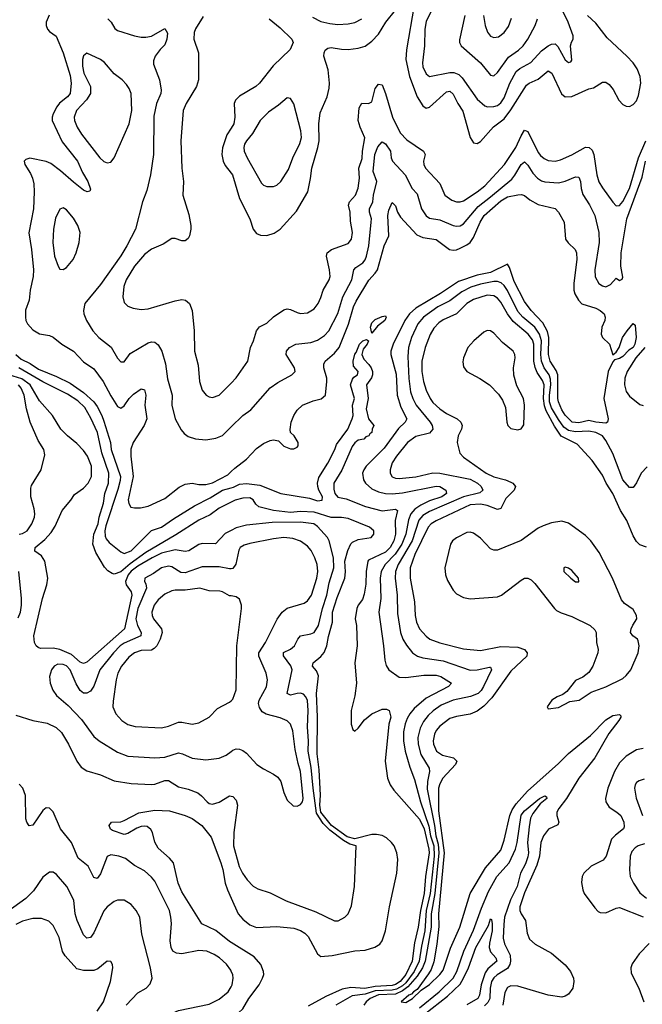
# Model space of a CAD drawing. Header units: inches. Extents: x 1305375 to 1407406, y 744550 to 841633.
# Tile 24 of 256: x 1318753 to 1322425, y 780376 to 786185. Entities that reach past the tile are written whole.
import ezdxf

# ---------------------------------------------------------------- set-up
doc = ezdxf.new("R2010")
doc.units = ezdxf.units.IN
doc.header["$MEASUREMENT"] = 0
doc.layers.add('B3718', color=7, linetype='Continuous')
doc.layers.add('B3728', color=7, linetype='Continuous')

msp = doc.modelspace()

# ---------------------------------------------------------------- linework, layer by layer
at = {"layer": 'B3718', "color": 5}
for points, elevation in [([(1318927.8, 786212.2), (1318909.6, 786170), (1318909.6, 786150), (1318917.8, 786130), (1318930, 786115.6), (1318967.5, 786087.5), (1319010, 785990.3), (1319050, 785856.4), (1319056.4, 785810), (1319050.6, 785750), (1319035.9, 785730), (1318987.9, 785692.1), (1318971.9, 785670), (1318951.3, 785630), (1318945.1, 785610), (1318945.1, 785590), (1319004.5, 785464.5), (1319095, 785350), (1319123.5, 785283.5), (1319154.3, 785230), (1319170, 785186), (1319166, 785174), (1319150.8, 785169.2), (1319130, 785179.6), (1319070, 785225.6), (1318993.9, 785293.9), (1318936.2, 785336.2), (1318910, 785348.9), (1318812.3, 785367.7), (1318790, 785360.9), (1318779.1, 785350), (1318783.8, 785330), (1318817.9, 785277.9), (1318829.5, 785249.6), (1318836.7, 785216.7), (1318839, 785170), (1318833.9, 785070), (1318806.5, 784926.5), (1318822.4, 784830), (1318834.6, 784710), (1318832.8, 784670), (1318815, 784590), (1318808.9, 784530), (1318788.4, 784471.6), (1318787.9, 784430), (1318790.3, 784410), (1318799.5, 784390), (1318830, 784355.3), (1318870, 784331.8), (1318930, 784321.8), (1318950, 784311.3), (1319001.7, 784270), (1319070, 784229.3), (1319130, 784166.2), (1319190, 784124.5), (1319245.6, 784050), (1319290, 783965.2), (1319330, 783902.3), (1319350, 783893.8), (1319370, 783905.8), (1319398.9, 783950), (1319424.5, 783975.5), (1319470, 784006.9), (1319490, 784000.4), (1319496.3, 783970), (1319490.7, 783910), (1319503, 783830), (1319488, 783790), (1319421.5, 783690), (1319409.3, 783650.7), (1319408.2, 783610), (1319422.2, 783490), (1319392.8, 783352.8), (1319396.1, 783330), (1319409.3, 783309.3), (1319430, 783304.2), (1319465.8, 783305.8), (1319510, 783314.8), (1319610, 783360.7), (1319694, 783426), (1319730, 783445.1), (1319770, 783451), (1319810, 783443.2), (1319850, 783441.7), (1319890, 783452.5), (1319979.9, 783500.1), (1320000, 783519)], 1040), ([(1319836, 786204), (1319790, 786130.9), (1319782.6, 786110), (1319780.9, 786070), (1319807.8, 785990), (1319808.6, 785830), (1319796.1, 785790), (1319734.7, 785690), (1319716.9, 785650), (1319704.4, 785470), (1319709.3, 785310), (1319719.7, 785230), (1319715, 785150), (1319750, 785034.8), (1319762.3, 784970), (1319763.1, 784950), (1319755.3, 784910), (1319746.5, 784893.5), (1319730, 784879.6), (1319710, 784879.7), (1319670, 784894.7), (1319650, 784893.3), (1319599.4, 784860.6), (1319530, 784830.7), (1319490, 784800.6), (1319430, 784730.7), (1319382.1, 784650), (1319366.7, 784610), (1319360.7, 784550), (1319370, 784515.5), (1319390, 784495.3), (1319423, 784483), (1319470, 784476.1), (1319510, 784479.1), (1319670, 784527.1), (1319710, 784534.9), (1319731, 784531), (1319755.3, 784510), (1319770.3, 784470), (1319781.8, 784350), (1319783.2, 784230), (1319806, 784146), (1319814.2, 784050), (1319830, 783999.1), (1319853.4, 783970), (1319870, 783960.3), (1319890, 783956.5), (1319930, 783969), (1320000, 784040.9)], 1080), ([(1319273.7, 786190), (1319291.8, 786170), (1319313.8, 786133.8), (1319330, 786121.7), (1319430, 786089.5), (1319470, 786082.1), (1319498, 786082), (1319531.2, 786088.8), (1319610, 786134), (1319625.3, 786105.3), (1319621.7, 786070), (1319610, 786036.3), (1319582.4, 786010), (1319552.7, 785970), (1319542.5, 785942.5), (1319542.4, 785922.4), (1319577.1, 785830), (1319588.4, 785770), (1319584.9, 785750), (1319559.5, 785690), (1319544.4, 785615.6), (1319542.8, 785390), (1319523.8, 785270), (1319503.5, 785176.5), (1319476.9, 785110), (1319436.1, 784950), (1319385.5, 784850), (1319350, 784792), (1319230, 784623.1), (1319137, 784510), (1319128.7, 784470), (1319131.7, 784450), (1319147.6, 784410), (1319184.9, 784350), (1319220.3, 784310), (1319292.8, 784252.8), (1319330, 784188), (1319350, 784167.3), (1319370, 784166.8), (1319404.6, 784215.4), (1319510, 784277.8), (1319530, 784284.4), (1319550, 784281.5), (1319570, 784266.7), (1319591.3, 784230), (1319613.7, 784153.7), (1319625.1, 784065.1), (1319652.9, 783970), (1319651.1, 783910), (1319669.4, 783829.4), (1319705.2, 783765.2), (1319722.9, 783742.9), (1319746.4, 783726.4), (1319790, 783712.3), (1319850, 783706.2), (1319910, 783715.9), (1319950, 783732.4), (1320000, 783782.1)], 1060), ([(1320000, 785545.3), (1319974.8, 785505.2), (1319950, 785429.5), (1319945, 785390), (1319953.3, 785350), (1319965.2, 785325.2), (1320000, 785280.3)], 1120), ([(1318730, 784210.1), (1318762.1, 784182.1), (1318815.8, 784155.8), (1318863.3, 784123.3), (1318970, 784080.1), (1319050, 784040.2), (1319130, 783984.6), (1319190, 783930.8), (1319210, 783902), (1319237.9, 783850), (1319250, 783817), (1319288.4, 783690), (1319293.6, 783650), (1319347.2, 783490), (1319346.1, 783466.1), (1319332.1, 783412.1), (1319260.5, 783199.5), (1319254.9, 783170), (1319256.8, 783136.8), (1319262.3, 783122.3), (1319280.7, 783100.7), (1319350, 783044.7), (1319370, 783036.4), (1319410, 783051.6), (1319530, 783170.8), (1319590, 783190.1), (1319659.9, 783240.1), (1319784.2, 783315.8), (1319876.5, 783363.5), (1319950, 783408.8), (1320000, 783422.8)], 1020), ([(1320000, 783337.7), (1319930, 783302.5), (1319876.4, 783263.6), (1319808.8, 783231.2), (1319674.3, 783145.7), (1319497.9, 783042.1), (1319405.5, 782974.5), (1319350, 782927.7), (1319310, 782912.9), (1319298.1, 782918.1), (1319273.3, 782933.3), (1319254.2, 782954.2), (1319202, 783042), (1319184, 783090), (1319189.9, 783150), (1319215.4, 783210), (1319222.8, 783250), (1319248, 783332), (1319255.3, 783390), (1319276.5, 783450), (1319278.2, 783510), (1319238, 783630), (1319211.2, 783750), (1319173, 783833), (1319136.7, 783896.7), (1319096, 783936), (1319035.6, 783975.6), (1318890, 784048.1), (1318748.4, 784130)], 1020), ([(1320000, 783172), (1319965.6, 783154.4), (1319907.5, 783092.5), (1319830, 783093.9), (1319810, 783088.4), (1319750, 783051.3), (1319730, 783047.7), (1319670, 783056.6), (1319590, 783037.7), (1319533.5, 783010), (1319450, 782959.8), (1319410, 782931.1), (1319392.6, 782910), (1319378.1, 782870), (1319381.2, 782850), (1319410.1, 782810), (1319414.4, 782790), (1319370.5, 782590), (1319150, 782395), (1319130, 782387.1), (1319110, 782394.5), (1319058.8, 782438.8), (1318990, 782468.8), (1318950, 782477.3), (1318875.5, 782475.5), (1318861.4, 782481.4), (1318850.9, 782490.9), (1318841.1, 782510), (1318836.4, 782550), (1318886.8, 782770), (1318913.9, 782850), (1318919.5, 782890), (1318902.3, 782990), (1318881.3, 783021.3), (1318841.7, 783050), (1318844.5, 783070), (1318902.1, 783117.9), (1318939.7, 783160.3), (1318963.1, 783196.9), (1319003.9, 783290), (1319054.7, 783350), (1319076.4, 783383.6), (1319130, 783420.2), (1319158, 783450), (1319176.7, 783490), (1319176.2, 783550), (1319152.8, 783610), (1319130, 783643.2), (1319090, 783685.2), (1319034.4, 783730), (1318995.5, 783770), (1318947.3, 783850), (1318870, 783936.8), (1318815.3, 784030), (1318765.5, 784065.5), (1318690, 784090.2)], 1040), ([(1318750, 783150.2), (1318770, 783152.9), (1318797.2, 783170), (1318824.8, 783210), (1318840.2, 783250), (1318842.9, 783270), (1318839.6, 783299.6), (1318818.9, 783370), (1318818.2, 783421.8), (1318823.1, 783436.9), (1318880.7, 783530), (1318901.8, 783618.2), (1318896.1, 783650), (1318862.5, 783702.5), (1318814.8, 783810), (1318792.8, 783890), (1318779.4, 783970), (1318762.2, 784010), (1318746, 784030)], 1060), ([(1320000, 782945.8), (1319990, 782945), (1319930, 782956.1), (1319830, 782956.1), (1319730, 782920.6), (1319704.1, 782924.1), (1319650, 782956.7), (1319630, 782961.1), (1319590, 782950.5), (1319542.3, 782917.7), (1319490.3, 782889.7), (1319488.9, 782870), (1319496.7, 782856.7), (1319500.1, 782830), (1319450, 782711.7), (1319437.8, 782650), (1319447.5, 782610), (1319470.1, 782570), (1319467.7, 782550), (1319370, 782506.9), (1319346.7, 782490), (1319306.8, 782450), (1319226.2, 782350), (1319190, 782252.8), (1319170, 782223.8), (1319150, 782211.6), (1319130, 782211.7), (1319110, 782227.4), (1319086.2, 782266.2), (1319050.8, 782350), (1319030, 782373.3), (1319010, 782381.4), (1318978.5, 782381.5), (1318956.9, 782370), (1318940.5, 782350), (1318929.5, 782310), (1318932.4, 782270), (1318947.8, 782230), (1318970, 782196.9), (1319038.4, 782138.4), (1319116.9, 782056.9), (1319190, 781954.9), (1319221.3, 781930), (1319330, 781863.2), (1319390, 781840.2), (1319550, 781829.4), (1319610, 781834.6), (1319690, 781858.4), (1319714.1, 781854.1), (1319770, 781827.7), (1319850, 781817.4), (1319930, 781827.2), (1319970, 781846), (1320000, 781867.4)], 1060), ([(1318745.1, 782654.9), (1318758.9, 782690), (1318764.2, 782730), (1318764.9, 782770), (1318748.3, 782928.3)], 1060), ([(1320000, 782784.7), (1319990, 782786), (1319950, 782809.7), (1319934.1, 782814.1), (1319870, 782815.4), (1319815.3, 782830), (1319730, 782819.5), (1319670, 782819.5), (1319650, 782816), (1319610, 782796.2), (1319570, 782761.1), (1319547.2, 782730), (1319533.4, 782690), (1319534.4, 782670), (1319543, 782650), (1319590.2, 782590), (1319592.5, 782570), (1319581.4, 782530), (1319561.4, 782490), (1319546, 782474), (1319530, 782465), (1319470, 782462.2), (1319430, 782449.9), (1319396.2, 782423.8), (1319354, 782370), (1319332.7, 782330), (1319322.1, 782290), (1319303.8, 782163.8), (1319303.2, 782130), (1319319.6, 782090), (1319356.5, 782050), (1319390, 782026.4), (1319434.1, 782014.1), (1319590, 782007.3), (1319630, 782015.9), (1319690, 782040.2), (1319710, 782040.6), (1319770, 782027.7), (1319810, 782035.5), (1319869.6, 782070), (1319918.9, 782121.1), (1319990, 782158), (1320000, 782166.9)], 1080), ([(1318730, 782080.8), (1318830.7, 782050.8), (1318915.3, 782035.3), (1318969, 782009), (1318999.9, 781979.9), (1319040.9, 781910), (1319090, 781809.2), (1319115.7, 781775.7), (1319150, 781753.9), (1319230, 781730.2), (1319310, 781695), (1319410, 781679), (1319530, 781671.8), (1319550, 781674.3), (1319610, 781695.2), (1319630, 781696.9), (1319690, 781659.3), (1319745.8, 781645.8), (1319802.8, 781622.8), (1319825.8, 781605.8), (1319858, 781570), (1319870, 781561.3), (1319890, 781555.8), (1319930, 781569.1), (1319990, 781606.4), (1320000, 781604)], 1040), ([(1320000, 780571.6), (1319997.4, 780577.4), (1319971.8, 780611.8), (1319931.2, 780650), (1319900.7, 780670), (1319856, 780690), (1319810, 780692.2), (1319710, 780674.2), (1319678, 780678), (1319656.9, 780690), (1319646.4, 780710), (1319640.9, 780750), (1319647.7, 780852.3), (1319645.4, 780890), (1319635.9, 780930), (1319550, 781101.5), (1319530, 781126.6), (1319490, 781162.2), (1319430, 781195.3), (1319376.6, 781236.6), (1319337.6, 781250), (1319290, 781257.5), (1319270, 781248), (1319230, 781146), (1319210, 781118.7), (1319190, 781122.9), (1319156.5, 781190), (1319098.3, 781238.3), (1319058, 781330), (1318993, 781410), (1318950.3, 781510.3), (1318930, 781532.5), (1318910, 781534.6), (1318890, 781519.8), (1318830, 781432.4), (1318810, 781428.2), (1318795.3, 781450), (1318790, 781469.3), (1318787.2, 781607.2), (1318772.2, 781650), (1318750, 781673.8)], 1040), ([(1320000, 780740.6), (1319990, 780746.9), (1319910, 780812), (1319826.8, 780850), (1319710, 781039.7), (1319688.4, 781090), (1319659.7, 781210), (1319637.5, 781237.5), (1319570, 781296.9), (1319550, 781332.7), (1319536.3, 781390), (1319527.1, 781407.1), (1319504.2, 781424.2), (1319490, 781427.6), (1319470, 781424.7), (1319444.2, 781415.8), (1319390, 781382.9), (1319370, 781378.4), (1319301.1, 781401.1), (1319289.7, 781409.7), (1319280.9, 781430), (1319295.3, 781450), (1319350, 781452.7), (1319370, 781459.3), (1319455.6, 781504.4), (1319550, 781520.3), (1319636.7, 781516.7), (1319730, 781490.2), (1319770, 781471), (1319827.6, 781430), (1319882.2, 781362.2), (1319938.9, 781210), (1319950.6, 781170), (1319964.3, 781090), (1319978.2, 781050), (1320000, 781002.6)], 1020), ([(1319380.9, 780370), (1319450, 780442.8), (1319499.6, 780470), (1319523.6, 780496.4), (1319533.7, 780530), (1319525.5, 780590), (1319473.2, 780790), (1319460.9, 780890), (1319441, 780930), (1319410, 780964.4), (1319370, 780989.8), (1319330, 780989.8), (1319310, 780982), (1319270, 780950.8), (1319250, 780927.1), (1319190, 780796.8), (1319170, 780770.7), (1319150, 780765.8), (1319130, 780785.1), (1319092.5, 780870), (1319080.5, 780910), (1319071.9, 780990), (1319031.2, 781071.2), (1318970, 781140.5), (1318950, 781155.1), (1318930, 781154.7), (1318890, 781126), (1318834.5, 781045.5), (1318790, 780999.9), (1318610, 780872.8)], 1060), ([(1319210, 780334.4), (1319246.8, 780390), (1319288.5, 780510), (1319302.9, 780590), (1319300.9, 780610), (1319290, 780629), (1319270, 780629.4), (1319214.2, 780585.8), (1319190, 780574.3), (1319130, 780574.3), (1319090, 780584.8), (1319022.2, 780662.2), (1319006.5, 780686.5), (1318986.3, 780770), (1318950, 780841.3), (1318925.8, 780865.8), (1318882, 780882), (1318830, 780880.9), (1318770, 780865.7), (1318730, 780845.9)], 1080), ([(1319121.8, 780000), (1319116.9, 780010), (1319118, 780030), (1319131.6, 780050), (1319170, 780070.1), (1319250, 780066.2), (1319290, 780081.4), (1319394.8, 780165.2), (1319475.4, 780264.6), (1319510, 780289.5), (1319530, 780295.6), (1319610, 780304.1), (1319690, 780338.4), (1319870, 780376.3), (1319930, 780405.5), (1319982, 780450), (1320000, 780478.7)], 1040)]:
    msp.add_lwpolyline(points, dxfattribs=dict(at, elevation=elevation))
at = {"layer": 'B3718', "color": 5, "elevation": 1060}
for points in [[(1319150, 785986.9), (1319128.7, 785971.3), (1319124, 785950), (1319124, 785910), (1319130.7, 785870), (1319170.2, 785790), (1319170.9, 785750), (1319147.7, 785712.3), (1319087.8, 785650), (1319074.5, 785610), (1319076.3, 785590), (1319092, 785550), (1319117.7, 785510), (1319226, 785370), (1319250, 785347.9), (1319270, 785339.6), (1319290, 785345.3), (1319310, 785370.4), (1319398.3, 785570), (1319415.1, 785650), (1319409.8, 785749.8), (1319398.9, 785778.9), (1319382.3, 785802.3), (1319357, 785830), (1319310, 785866.6), (1319253, 785933), (1319229.7, 785950)], [(1319010, 785074.3), (1318990, 785067.3), (1318965.2, 785014.8), (1318952.4, 784950), (1318949.5, 784870), (1318959.1, 784790), (1318979.6, 784730), (1318990, 784714), (1319010, 784710.3), (1319030, 784722.3), (1319069, 784770), (1319086.9, 784810), (1319103.6, 784870), (1319109.3, 784929.3), (1319096.5, 784970), (1319070, 785013.5), (1319030, 785062.6)]]:
    msp.add_lwpolyline(points, close=True, dxfattribs=at)
at = {"layer": 'B3728', "color": 5}
for points, elevation in [([(1321079.2, 786270), (1321033.5, 786006.5), (1321030.1, 785950), (1321052.3, 785850), (1321096.6, 785730), (1321130, 785676.3), (1321150, 785663.8), (1321170, 785668.2), (1321270, 785759.8), (1321290, 785764.2), (1321310, 785744.7), (1321336.4, 785690), (1321365.4, 785645.4), (1321408.7, 785490), (1321430, 785458.9), (1321450, 785454), (1321470, 785467.1), (1321547.9, 785552.1), (1321610, 785599.8), (1321650, 785654), (1321742.1, 785797.9), (1321758, 785810), (1321810, 785833.3), (1321870, 785882.7), (1321892.1, 785870), (1321948.6, 785748.6), (1321970, 785729.1), (1322010, 785732.6), (1322110, 785777.4), (1322137.8, 785782.2), (1322190, 785817.2), (1322210, 785815.5), (1322230, 785803.6), (1322252.7, 785772.7), (1322286.4, 785710), (1322310, 785684.9), (1322330, 785674.9), (1322350, 785673.7), (1322370, 785684.2), (1322390, 785706.4), (1322401.8, 785738.2), (1322415.7, 785810), (1322412.7, 785850), (1322394.7, 785894.7), (1322371.1, 785930), (1322334, 785970), (1322217.8, 786077.8), (1322150, 786164.8), (1322100.9, 786210)], 1120), ([(1321196.5, 786270), (1321150, 786174.3), (1321141.6, 786130), (1321139.6, 786030), (1321128.7, 785931.3), (1321130, 785906.4), (1321150, 785864.9), (1321170, 785850.2), (1321290, 785873.3), (1321313.2, 785873.2), (1321342.1, 785862.1), (1321362.1, 785842.1), (1321450, 785715.2), (1321496.4, 785676.4), (1321511.9, 785671.9), (1321550, 785673.5), (1321570, 785679.5), (1321590, 785693.9), (1321610, 785724.7), (1321643.9, 785810), (1321681.5, 785878.5), (1321702.9, 785897.1), (1321767, 785933), (1321830, 786001.3), (1321870, 786031.6), (1321890, 786041), (1321910, 786042.8), (1321927.5, 786027.5), (1321970, 785948), (1321990, 785931.8), (1322003, 785937), (1322010, 785946.8), (1322001.5, 786030), (1322006.7, 786053.3), (1322016, 786070), (1322016.3, 786090), (1321988.2, 786170), (1321955.7, 786235.7)], 1140), ([(1320000, 785280.3), (1320008, 785270), (1320049.1, 785129.1), (1320110.2, 785010), (1320129.4, 784949.4), (1320150, 784924.2), (1320173.6, 784913.6), (1320210, 784912.6), (1320254.6, 784925.4), (1320290, 784948.8), (1320385.4, 785054.6), (1320451.4, 785170), (1320468.9, 785248.9), (1320475.2, 785310), (1320511.9, 785430), (1320519.5, 785470), (1320517.9, 785570), (1320524.7, 785635.3), (1320566.1, 785730), (1320578.5, 785781.5), (1320580.5, 785810), (1320573.1, 785890), (1320547.2, 785970), (1320548.3, 785990), (1320555.5, 786004.5), (1320570, 786017.6), (1320590, 786021.4), (1320650, 786010.8), (1320689.9, 786010.1), (1320750, 786016.3), (1320790, 786028.6), (1320830, 786058.2), (1320870, 786098.9), (1320912.3, 786170), (1320970, 786240.5)], 1120), ([(1321377.5, 786210), (1321346, 786066), (1321347.3, 786050), (1321357.1, 786030), (1321470.2, 785930), (1321530, 785857.6), (1321550, 785853.7), (1321570, 785872.7), (1321636.1, 785963.9), (1321695.3, 786004.7), (1321721.7, 786030), (1321749.2, 786070), (1321793.5, 786150), (1321805.7, 786190)], 1160), ([(1321488.1, 786210), (1321498.1, 786150), (1321511.3, 786111.3), (1321530, 786087.6), (1321550, 786079.3), (1321576.6, 786083.4), (1321609.9, 786110.1), (1321634.8, 786145.2), (1321653.8, 786193.8)], 1180), ([(1320224.2, 786190), (1320290, 786137.3), (1320358.3, 786070), (1320366.5, 786050), (1320348.9, 786010), (1320247.3, 785912.7), (1320167.9, 785810), (1320145.7, 785790), (1320050, 785733.3), (1320026.4, 785710), (1320018.8, 785690), (1320022.1, 785610), (1320015.5, 785570), (1320000, 785545.3)], 1120), ([(1320479.2, 786199.2), (1320530, 786174.8), (1320582.3, 786162.3), (1320630, 786157.1), (1320690, 786160.9), (1320730, 786167.8), (1320770, 786189.4)], 1140), ([(1320000, 784040.9), (1320030, 784071.7), (1320097.6, 784170), (1320114.5, 784250), (1320132, 784290), (1320148.7, 784350), (1320166.6, 784373.4), (1320210, 784394.7), (1320250, 784432.6), (1320310, 784473.6), (1320330, 784478.6), (1320350, 784475.8), (1320390, 784456.5), (1320410, 784452.2), (1320450, 784454.7), (1320490, 784478.3), (1320512.7, 784510), (1320530, 784546), (1320542.9, 784590), (1320578.2, 784650), (1320584, 784670), (1320581, 784710), (1320562.2, 784790), (1320567.2, 784810), (1320591.7, 784828.3), (1320690, 784864.7), (1320709.9, 784890.1), (1320715.3, 784930), (1320703.7, 784996.3), (1320701.7, 785050), (1320693.1, 785090), (1320697.8, 785110), (1320733.1, 785150), (1320748.5, 785191.5), (1320756.6, 785250), (1320753.3, 785310), (1320773, 785367), (1320774.1, 785410), (1320787.8, 785487.8), (1320760.9, 785550), (1320750, 785589.5), (1320754.2, 785665.8), (1320770, 785693.2), (1320810, 785691.2), (1320830, 785701.1), (1320850, 785778.4), (1320870, 785804), (1320890, 785800.3), (1320910, 785750.2), (1320952, 785610), (1320997.3, 785517.3), (1321036.1, 785476.1), (1321134, 785410), (1321143.9, 785390), (1321133.8, 785350), (1321136.3, 785330), (1321146.7, 785310), (1321230, 785217.7), (1321260.2, 785150), (1321300.9, 785120.9), (1321330, 785110.1), (1321350, 785110.1), (1321370, 785117), (1321450, 785168.7), (1321495.5, 785204.5), (1321611.5, 785330), (1321679.5, 785430), (1321710, 785500.7), (1321730, 785532.9), (1321750, 785525.2), (1321810, 785402.3), (1321823.6, 785383.6), (1321845.1, 785365.1), (1321870, 785354.6), (1321910, 785350.1), (1321942.6, 785357.4), (1322010, 785387.4), (1322090, 785433.2), (1322111.7, 785431.7), (1322130, 785414.7), (1322139.6, 785390), (1322156.3, 785270), (1322169.3, 785229.3), (1322190, 785192.4), (1322250, 785108.7), (1322270, 785087.4), (1322290, 785088.3), (1322310, 785113), (1322348.9, 785190), (1322402.3, 785370), (1322446.2, 785470)], 1080), ([(1320000, 783782.1), (1320068.4, 783850), (1320116.5, 783883.5), (1320230, 784012.2), (1320274.7, 784045.3), (1320358.4, 784090), (1320377, 784110), (1320373.3, 784130), (1320324.7, 784210), (1320325.7, 784230), (1320344.7, 784250), (1320381.2, 784270), (1320470, 784280.8), (1320510, 784294.3), (1320550, 784320.9), (1320575.9, 784350), (1320629.4, 784450.6), (1320658, 784550), (1320712.2, 784650), (1320723.4, 784710), (1320736.2, 784723.8), (1320776.3, 784750), (1320790.9, 784769.1), (1320798.3, 784790), (1320811.6, 784850), (1320826.6, 784990), (1320827.7, 785010), (1320815.8, 785050), (1320816.3, 785070), (1320835.3, 785110), (1320839.2, 785150), (1320858.6, 785230), (1320838.5, 785290), (1320846.8, 785390), (1320864.6, 785435.4), (1320890, 785465.3), (1320910, 785452.2), (1320939.7, 785410), (1320943.8, 785370), (1320952, 785350), (1321025.5, 785270), (1321068.1, 785190), (1321097.2, 785157.2), (1321123.6, 785070), (1321150, 785027.1), (1321170, 785014.3), (1321230, 785003.5), (1321310, 784970.9), (1321330, 784966.8), (1321350, 784968.5), (1321370, 784981), (1321456.2, 785083.8), (1321530, 785139.7), (1321654.9, 785245.1), (1321673.2, 785266.8), (1321710, 785330.2), (1321730, 785345.8), (1321750, 785327.1), (1321779.7, 785279.7), (1321805.9, 785250), (1321830, 785234.8), (1321850, 785228.8), (1321930, 785221.9), (1321970, 785232.5), (1322030, 785257.5), (1322050, 785255.2), (1322059.4, 785230), (1322064.1, 785190), (1322074.6, 785154.6), (1322113.4, 785093.4), (1322144.6, 785030), (1322168.2, 784930), (1322169.5, 784870), (1322144.6, 784710), (1322147.3, 784667.3), (1322167.8, 784627.8), (1322190, 784614), (1322210.5, 784609.5), (1322236.9, 784623.1), (1322270, 784660.3), (1322290, 784646.3), (1322305.6, 784654.4), (1322310, 784666), (1322297.7, 784730), (1322300.6, 784810), (1322333, 785010), (1322423.7, 785256.3), (1322443.1, 785350)], 1060), ([(1320000, 783519), (1320021.1, 783538.9), (1320090, 783591.7), (1320150, 783654.9), (1320190, 783684.4), (1320230, 783703.1), (1320250, 783706.7), (1320279.5, 783699.5), (1320310, 783668.4), (1320350, 783653), (1320370, 783653.4), (1320390, 783662.8), (1320395.1, 783670), (1320396.2, 783690), (1320372.3, 783730), (1320349.5, 783749.5), (1320347.3, 783767.3), (1320354.7, 783810), (1320369.5, 783849.5), (1320390, 783880.5), (1320420.9, 783910), (1320483.6, 783936.4), (1320531.4, 783948.6), (1320557.2, 783970), (1320565.2, 784050), (1320563.9, 784070), (1320546.9, 784130), (1320547.1, 784152.9), (1320555.3, 784170), (1320610, 784216.8), (1320636.4, 784250), (1320692, 784388), (1320722.2, 784490), (1320736.6, 784523.4), (1320811.5, 784648.5), (1320850, 784688.8), (1320862.2, 784710), (1320902.8, 784850), (1320929.8, 784910), (1320923.2, 785030), (1320930, 785061.6), (1320950, 785107.3), (1320970, 785087.3), (1320981.5, 785050), (1320999.3, 785019.3), (1321095.7, 784915.7), (1321130, 784900.4), (1321210, 784887.9), (1321288.3, 784830), (1321310, 784824.8), (1321330, 784827.5), (1321350, 784836.6), (1321390, 784856.1), (1321409.3, 784870.7), (1321430, 784900.6), (1321467.7, 784990), (1321492.5, 785030), (1321590, 785116), (1321630, 785139.2), (1321690, 785152.4), (1321713.1, 785153.1), (1321730, 785147.3), (1321762.3, 785122.3), (1321810, 785095.5), (1321910, 785070.2), (1321930, 785050.3), (1321963, 784990), (1321972.4, 784890), (1321987.5, 784867.5), (1322027.9, 784830), (1322036.8, 784810), (1322039.2, 784770), (1322020.7, 784630), (1322021.4, 784590), (1322027.1, 784567.1), (1322047.5, 784530), (1322069, 784509), (1322150, 784483.2), (1322176.4, 784470), (1322200.3, 784450), (1322206.3, 784430), (1322203.6, 784410), (1322185.5, 784370), (1322181.7, 784330), (1322190.4, 784310), (1322230.4, 784270), (1322250, 784207.3), (1322270, 784222.4), (1322288, 784250), (1322308.2, 784310), (1322334.7, 784350), (1322370, 784393), (1322383, 784383), (1322387.6, 784310), (1322380.1, 784270), (1322370, 784250.9), (1322344.9, 784235.1), (1322310, 784198.6), (1322290, 784186.9), (1322260.9, 784179.1), (1322250, 784166), (1322222.9, 784110), (1322197.6, 783950), (1322223.2, 783830), (1322219.6, 783810), (1322210, 783804.9), (1322150.6, 783809.4), (1322110, 783819.5), (1322050, 783807.1), (1322011.6, 783810), (1321970, 783850.8), (1321950, 783882.3), (1321930, 783929.7), (1321927.1, 783950), (1321925.7, 784090), (1321915.9, 784115.9), (1321882.2, 784170), (1321870.7, 784210), (1321872.6, 784310), (1321865.3, 784345.3), (1321837.3, 784397.3), (1321769.9, 784470), (1321730, 784521.4), (1321670, 784639.4), (1321642.1, 784722.1), (1321630, 784742.6), (1321530, 784693.6), (1321450, 784678.4), (1321340.6, 784639.4), (1321235.3, 784570), (1321090, 784483.7), (1321051.8, 784450), (1321023.4, 784410), (1320954.8, 784270), (1320942.6, 784230), (1320941.2, 784210), (1320973.2, 784093.2), (1320980.1, 783970), (1320999.8, 783899.8), (1321035.8, 783830), (1321025.4, 783810), (1320987, 783773), (1320902.4, 783657.6), (1320795.4, 783550), (1320781.8, 783530), (1320775.2, 783510), (1320780.2, 783470), (1320791.8, 783450), (1320830, 783417), (1320870, 783399.2), (1320910, 783389.2), (1320950, 783386.9), (1321010, 783393.1), (1321210, 783433), (1321231.3, 783430), (1321266.4, 783410), (1321270.2, 783390.2), (1321241.8, 783370), (1321170, 783345.6), (1321118.5, 783321.5), (1321083, 783297), (1321059.7, 783270), (1321045.2, 783234.8), (1321030, 783149.8), (1321006.2, 783090), (1320967.9, 783032.1), (1320908.5, 782970), (1320884.5, 782930), (1320878.9, 782890), (1320882.7, 782770), (1320870.1, 782690), (1320899.5, 782490), (1320905.9, 782405.9), (1320913.9, 782373.9), (1320929.5, 782349.5), (1320990, 782306.6), (1321030, 782304.2), (1321137, 782317), (1321210, 782317.5), (1321236.5, 782310), (1321299.5, 782270), (1321282.4, 782250), (1321150, 782181.4), (1321080, 782120), (1321054.8, 782090), (1321039, 782061), (1321026.6, 782030), (1321017, 781983), (1321016.1, 781930), (1321026.4, 781870), (1321054.5, 781774.5), (1321082.1, 781702.1), (1321116.7, 781570), (1321166.1, 781426.1), (1321176.2, 781370), (1321194.7, 781310), (1321197.3, 781250), (1321173.8, 781030), (1321149.6, 780930), (1321142.4, 780810), (1321121.8, 780718.2), (1321109.1, 780630), (1321080, 780570), (1321030, 780503.1), (1321010, 780485.1), (1320974.3, 780465.7), (1320950, 780459.4), (1320850, 780454.9), (1320790, 780435.7), (1320714, 780426), (1320618.3, 780370)], 1040), ([(1322453.4, 783546.6), (1322417.8, 783510), (1322390, 783451.8), (1322370, 783425.6), (1322350, 783424.7), (1322310, 783469.8), (1322250, 783624.8), (1322210, 783701.7), (1322189.3, 783730), (1322150, 783749.9), (1322110, 783758.1), (1322030, 783753.9), (1321990, 783761.1), (1321961.8, 783781.8), (1321930, 783826.4), (1321890, 783894.6), (1321877.8, 783930), (1321876.8, 783970), (1321885.5, 784030), (1321883.7, 784063.7), (1321874.8, 784090), (1321846, 784130), (1321829.4, 784169.4), (1321826.3, 784210), (1321829.3, 784290), (1321818.9, 784330), (1321790, 784370.3), (1321720.8, 784430), (1321690, 784464), (1321630, 784586.5), (1321610, 784617.5), (1321593, 784633), (1321570, 784640.3), (1321550, 784639.4), (1321470, 784625.5), (1321412.9, 784607.1), (1321360.5, 784579.4), (1321290, 784525.8), (1321219.8, 784490), (1321133.6, 784430), (1321101.6, 784390), (1321062.9, 784310), (1321045.9, 784250), (1321042.5, 784197.5), (1321048, 784068), (1321057.4, 783990), (1321070.6, 783950), (1321091.7, 783910), (1321173.9, 783810), (1321186.1, 783790), (1321189.4, 783770), (1321170, 783746), (1321090, 783726.4), (1321040.1, 783690), (1320975.9, 783610), (1320950.1, 783570), (1320937.1, 783530), (1320937.5, 783510), (1320950, 783488.5), (1320970, 783479.4), (1320990, 783477.5), (1321090, 783487.3), (1321189.4, 783510.6), (1321230, 783509.6), (1321410, 783473.5), (1321452.7, 783450), (1321474.5, 783430), (1321483.8, 783410), (1321466.2, 783393.8), (1321370.7, 783369.3), (1321170, 783283.6), (1321130, 783260.3), (1321107.4, 783232.5), (1321068.5, 783110), (1320984.7, 782970), (1320969.7, 782930), (1320966.8, 782890), (1320978.4, 782790), (1320980.8, 782680.8), (1320999, 782570), (1321013.4, 782530), (1321034.3, 782494.3), (1321070.1, 782450.1), (1321098.4, 782430), (1321130, 782420.7), (1321250, 782402.8), (1321410, 782347.4), (1321450, 782349.1), (1321524.4, 782364.4), (1321530, 782363.8), (1321534.6, 782350), (1321488.6, 782250), (1321473.5, 782226.5), (1321456.4, 782210), (1321411, 782191), (1321310, 782170.8), (1321239.5, 782140.5), (1321192.3, 782107.7), (1321161.1, 782078.9), (1321134.9, 782045.1), (1321114.3, 782005.7), (1321100.6, 781950), (1321102.5, 781910), (1321118.7, 781850), (1321168.2, 781768.2), (1321170.6, 781750), (1321157.7, 781690), (1321155.5, 781644.5), (1321198.4, 781430), (1321206.3, 781370), (1321220, 781320), (1321225.7, 781270), (1321201, 781030), (1321179.5, 780910), (1321179.7, 780830), (1321144.4, 780630), (1321127.8, 780590), (1321097.5, 780542.5), (1321041.9, 780478.1), (1321010, 780455), (1320970, 780435.6), (1320870, 780431.4), (1320820.5, 780410), (1320795.8, 780390), (1320783.5, 780370)], 1060), ([(1322450, 783073.6), (1322410, 783085.7), (1322390, 783106.9), (1322370, 783139.8), (1322332.8, 783230), (1322296.3, 783290), (1322250, 783389.8), (1322212, 783450), (1322190, 783496.9), (1322130, 783585.1), (1322040.7, 783680.7), (1321947.1, 783727.1), (1321906.3, 783786.3), (1321857.8, 783877.8), (1321847.3, 783907.3), (1321841.7, 783950), (1321846.3, 784030), (1321837, 784057), (1321804, 784104), (1321792.1, 784132.1), (1321785.8, 784170), (1321784.5, 784270), (1321777.1, 784297.1), (1321752.4, 784330), (1321664, 784404), (1321629.5, 784449.5), (1321590, 784518.8), (1321570, 784542.8), (1321550, 784556), (1321510, 784559.3), (1321430, 784534.8), (1321390.1, 784509.9), (1321330, 784449.9), (1321250, 784414.4), (1321224.3, 784395.7), (1321195.1, 784364.9), (1321173.1, 784326.9), (1321143.8, 784250), (1321125, 784170), (1321125.4, 784110), (1321135, 784050), (1321150, 783999), (1321173.4, 783950), (1321190, 783926.7), (1321230, 783888.3), (1321270, 783862), (1321332.9, 783830), (1321354.2, 783810), (1321361.5, 783790), (1321358.5, 783770), (1321338.3, 783730), (1321332.1, 783690), (1321348.3, 783628.3), (1321370, 783604.2), (1321504.9, 783510), (1321548.6, 783488.6), (1321617.6, 783470), (1321650, 783456.6), (1321662, 783450), (1321677.6, 783430), (1321669.2, 783410), (1321620.2, 783359.8), (1321590, 783301), (1321570, 783294.4), (1321510, 783319.6), (1321470, 783327.4), (1321410, 783321.8), (1321210, 783229.1), (1321180.1, 783210), (1321161.6, 783190), (1321084, 783030), (1321055.9, 782950), (1321055.4, 782890), (1321081.9, 782750), (1321085.1, 782670), (1321093.4, 782630), (1321111.7, 782590), (1321150, 782547.7), (1321171.4, 782530), (1321230, 782508.5), (1321370, 782473.6), (1321470, 782463.7), (1321590, 782487.1), (1321690, 782482.4), (1321729.3, 782469.3), (1321746.3, 782450), (1321743.5, 782430), (1321650, 782341.1), (1321536.6, 782183.4), (1321490, 782134.7), (1321450, 782104.9), (1321410, 782086.5), (1321330, 782074.5), (1321290, 782062.6), (1321230, 782017), (1321209.4, 781990.6), (1321200.1, 781970), (1321192.3, 781930), (1321193.5, 781910), (1321210.9, 781870), (1321246.3, 781846.3), (1321310.4, 781830), (1321331.5, 781810), (1321322.6, 781790), (1321247.6, 781710), (1321230, 781676.4), (1321223.3, 781650), (1321223.3, 781516.7), (1321256.6, 781270), (1321222.5, 780910), (1321224.4, 780835.6), (1321212.2, 780730), (1321194.5, 780625.5), (1321179.4, 780580.6), (1321164.2, 780555.8), (1321096.8, 780463.2), (1321074.9, 780450), (1321063.7, 780436.3), (1321047.8, 780430), (1321002.4, 780390), (1321030, 780386.4), (1321069.7, 780410), (1321120.4, 780459.6), (1321170, 780492.8), (1321230, 780551), (1321250, 780577.3), (1321293.5, 780706.5), (1321349.4, 780830), (1321410.4, 781030), (1321500, 781180), (1321590, 781284.2), (1321610, 781343.7), (1321644.3, 781490), (1321657.4, 781522.5), (1321681.5, 781558.5), (1321747, 781633), (1321930, 781796.1), (1321990, 781855), (1322118.5, 781961.5), (1322210, 782055), (1322250, 782079.4), (1322290, 782086.4), (1322298, 782078), (1322298.6, 782070), (1322286.7, 782050), (1322227, 781973), (1322144.9, 781830), (1322050.5, 781710), (1321978.1, 781590), (1321932.3, 781530), (1321921.4, 781510), (1321921, 781490), (1321933.1, 781450), (1321926.2, 781433.8), (1321871, 781409), (1321842.4, 781370), (1321826.6, 781330), (1321817.5, 781250), (1321803.7, 781196.3), (1321730, 781033.3), (1321701.8, 780950), (1321701.8, 780930), (1321709.6, 780910), (1321735.2, 780870), (1321745.1, 780794.9), (1321760.2, 780760.2), (1321793.1, 780730), (1321890, 780676.6), (1321970, 780609.3), (1322000.7, 780570), (1322018.1, 780530), (1322021.2, 780510), (1322014.1, 780470), (1321990, 780434.6), (1321970, 780423), (1321950, 780418.4), (1321869.9, 780429.9), (1321690, 780482.3), (1321650, 780484.8), (1321630, 780474), (1321614.7, 780445.3), (1321601.3, 780370)], 1080), ([(1320000, 783422.8), (1320013.4, 783426.6), (1320050, 783444), (1320090, 783448.1), (1320170, 783438.1), (1320292.4, 783390), (1320462.1, 783362.1), (1320510, 783346.3), (1320537.4, 783350), (1320538.6, 783370), (1320517.5, 783410), (1320512.2, 783430), (1320509.8, 783450), (1320517, 783483), (1320570, 783568.5), (1320611.8, 783650), (1320621.6, 783678.4), (1320688.7, 783770), (1320714.7, 783830), (1320719.7, 783850), (1320715.5, 783910), (1320727.6, 783950), (1320704, 784030), (1320715.5, 784064.5), (1320723.9, 784076.1), (1320744.5, 784090), (1320749.6, 784110), (1320721.6, 784141.6), (1320719.2, 784170), (1320730, 784210.7), (1320738.3, 784221.7), (1320756.2, 784270), (1320776, 784290), (1320798.4, 784298.4), (1320810.3, 784290), (1320802, 784270), (1320778.9, 784241.1), (1320771.4, 784210), (1320782.5, 784182.5), (1320811.5, 784151.5), (1320825.2, 784130), (1320833, 784110), (1320833.6, 784090), (1320828.1, 784071.9), (1320797.6, 784030), (1320808.1, 783950), (1320796, 783890), (1320810, 783831), (1320842, 783790), (1320831, 783769), (1320830, 783748.7), (1320818, 783742), (1320811.3, 783730), (1320795.3, 783724.7), (1320782, 783710), (1320750, 783703.7), (1320730, 783687.6), (1320713.6, 783666.4), (1320652.1, 783527.9), (1320605.8, 783450), (1320605.7, 783414.3), (1320612.2, 783390), (1320630, 783367), (1320678.5, 783358.5), (1320793, 783313), (1320890, 783286.7), (1320970, 783297.3), (1320980.3, 783290), (1320966.4, 783230), (1320969.7, 783150), (1320960.2, 783110), (1320938.5, 783070), (1320910, 783042.9), (1320810, 782995.7), (1320805.9, 782990), (1320796, 782930), (1320793.8, 782853.8), (1320785.4, 782794.6), (1320775.4, 782764.6), (1320749.2, 782730), (1320741.1, 782710), (1320730.7, 782650), (1320738.4, 782610), (1320743.8, 782490), (1320730.4, 782390), (1320739.5, 782270), (1320730, 782195.3), (1320707.6, 782110), (1320707.6, 782027.6), (1320717.1, 781997.1), (1320730, 781987.3), (1320750, 782005.5), (1320785.7, 782054.3), (1320830, 782089), (1320890, 782116.1), (1320916.5, 782116.5), (1320932.7, 782110), (1320940.9, 782070), (1320930.9, 782029.1), (1320907.7, 781810), (1320921.6, 781710), (1320937.6, 781670), (1320959.3, 781639.3), (1321110, 781468.1), (1321137.9, 781410), (1321166.3, 781290), (1321166.9, 781270), (1321146.5, 781130), (1321138.6, 781030), (1321116.4, 780930), (1321103, 780830), (1321081.6, 780738.4), (1321066.7, 780630), (1321030, 780551.7), (1320997.8, 780510), (1320970, 780492.3), (1320950, 780486.6), (1320850, 780480.4), (1320788.2, 780468.2), (1320705.7, 780474.3), (1320655, 780465), (1320559, 780421), (1320455, 780365)], 1020), ([(1322440.3, 784250), (1322387, 784190), (1322335.9, 784110), (1322322.1, 784070), (1322319.8, 784030), (1322330, 783991.8), (1322350, 783964.3), (1322410, 783914.9), (1322430, 783909.3)], 1060), ([(1320000, 781002.6), (1320042.5, 780910), (1320070, 780877.6), (1320110, 780844.6), (1320150, 780827.8), (1320270, 780833.9), (1320370, 780824.8), (1320410, 780811), (1320435.4, 780795.4), (1320455.1, 780775.1), (1320510, 780672.7), (1320530, 780656.9), (1320596.3, 780663.7), (1320730, 780691.8), (1320790, 780694.7), (1320847.1, 780712.9), (1320877.6, 780730), (1320890.8, 780749.2), (1320910.9, 780809.1), (1320933.3, 780950), (1320977.7, 781150), (1320982.6, 781230), (1320977.4, 781270), (1320961.3, 781310), (1320946, 781330), (1320917, 781357), (1320891.6, 781371.6), (1320857.6, 781377.6), (1320830, 781376.7), (1320730, 781351.5), (1320684.6, 781364.6), (1320591.1, 781430), (1320529.7, 781510), (1320523.1, 781550), (1320528, 781610), (1320519.8, 781759.8), (1320506.7, 781853.3), (1320508.8, 782071.2), (1320502.7, 782210), (1320514.5, 782314.6), (1320503.3, 782343.3), (1320480.5, 782370), (1320484.2, 782390), (1320530, 782428.2), (1320548.1, 782451.9), (1320564, 782490), (1320573.9, 782546.1), (1320597.3, 782630), (1320598.7, 782690), (1320624.5, 782775.5), (1320670.7, 782889.3), (1320673.7, 782926.3), (1320670.2, 782990), (1320687.4, 783052.6), (1320706.8, 783093.2), (1320716.7, 783103.3), (1320750, 783117.8), (1320825.1, 783130), (1320842.1, 783150), (1320842.5, 783170), (1320816.8, 783190), (1320690, 783241.5), (1320650, 783247.7), (1320590, 783248.5), (1320490, 783278.4), (1320410, 783283), (1320350, 783277.4), (1320249.2, 783289.2), (1320164.2, 783310), (1320145.6, 783325.6), (1320130, 783353), (1320110, 783363.6), (1320070, 783361.6), (1320024.4, 783350), (1320000, 783337.7)], 1020), ([(1320000, 781604), (1320010, 781601.6), (1320030, 781579.1), (1320038, 781550), (1320015.4, 781390), (1320014.5, 781310), (1320047.8, 781187.8), (1320066.9, 781150), (1320094.6, 781110), (1320130, 781073.4), (1320156.9, 781056.9), (1320230, 781032.4), (1320325.1, 780985.1), (1320500.3, 780920.3), (1320610, 780867.4), (1320631.8, 780868.2), (1320670, 780888.8), (1320690, 780908.5), (1320710, 780956), (1320728, 781070), (1320736.8, 781310), (1320700.9, 781320.9), (1320662.1, 781342.1), (1320582.6, 781402.6), (1320543, 781443), (1320504.2, 781504.2), (1320483.4, 781650), (1320472.4, 781772.4), (1320454.1, 781870), (1320456.5, 781930), (1320450.4, 782010), (1320454.8, 782110), (1320450, 782167.6), (1320440.2, 782190), (1320425.9, 782205.9), (1320410, 782211.4), (1320390, 782209.9), (1320350, 782199.4), (1320331.1, 782210), (1320360.4, 782350), (1320352.7, 782372.7), (1320308.2, 782431.8), (1320309.4, 782450.6), (1320350, 782471.8), (1320373.3, 782490), (1320392.8, 782530), (1320409.7, 782550), (1320470, 782561.4), (1320490, 782569.3), (1320515.1, 782610), (1320539.1, 782710), (1320564.1, 782790), (1320578.3, 782861.7), (1320605.9, 782950), (1320603.5, 783010), (1320578.2, 783110), (1320569.2, 783130), (1320510, 783195), (1320487.8, 783210), (1320410, 783220.3), (1320241.7, 783218.3), (1320090, 783202.9), (1320030, 783187.4), (1320000, 783172)], 1040), ([(1320000, 781867.4), (1320010, 781874.6), (1320030, 781882.3), (1320050, 781881.7), (1320070, 781873.4), (1320090, 781857), (1320151.2, 781791.2), (1320190, 781764.9), (1320250, 781734.4), (1320275.3, 781715.2), (1320293, 781690), (1320310, 781624.7), (1320330, 781581), (1320366.4, 781546.4), (1320390, 781544.7), (1320410, 781554.8), (1320420.9, 781570), (1320425.1, 781590), (1320409.7, 781750), (1320395.4, 781795.4), (1320378.2, 781878.2), (1320363.5, 781990), (1320350, 782029.4), (1320330, 782048), (1320290, 782066), (1320206.5, 782086.5), (1320182.2, 782102.2), (1320166.4, 782126.4), (1320161.7, 782150), (1320165.8, 782170), (1320209.6, 782249.6), (1320215.1, 782290), (1320207.6, 782330), (1320164.2, 782430), (1320163.2, 782450), (1320202, 782510), (1320272.3, 782647.7), (1320300.4, 782690), (1320330, 782712.2), (1320430, 782741.5), (1320450, 782755.6), (1320473.7, 782790), (1320504.7, 782890), (1320510.5, 782930), (1320507, 782970), (1320494.1, 783010), (1320472.6, 783052.6), (1320450, 783078.5), (1320410, 783108.3), (1320364.4, 783124.4), (1320309.9, 783129.9), (1320250, 783122.8), (1320110, 783094.5), (1320076.3, 783083.7), (1320054.3, 783070), (1320044.7, 783055.3), (1320027.5, 782972.5), (1320010, 782946.6), (1320000, 782945.8)], 1060), ([(1320000, 782166.9), (1320010, 782175.8), (1320030, 782231.3), (1320034.3, 782490), (1320061.1, 782710), (1320060.5, 782730), (1320050, 782765.2), (1320030, 782780.7), (1320000, 782784.7)], 1080), ([(1322430, 781885.4), (1322390, 781877.8), (1322330, 781839.1), (1322290, 781799.8), (1322261, 781750), (1322222.1, 781650), (1322208.6, 781590), (1322210.2, 781570), (1322230, 781539.1), (1322275.3, 781510), (1322297.4, 781490), (1322316.1, 781450), (1322318.2, 781421.8), (1322314.3, 781410), (1322265.9, 781374.1), (1322243.5, 781350), (1322210.8, 781250), (1322194.7, 781225.3), (1322123.7, 781190), (1322079.6, 781150), (1322069.2, 781130), (1322066.5, 781093.5), (1322073.6, 781050), (1322082, 781030), (1322144.5, 780944.5), (1322163.7, 780923.7), (1322176.7, 780916.7), (1322210, 780914.9), (1322270, 780943), (1322290, 780946.3), (1322430, 780891.5)], 1120), ([(1322435.8, 781704.2), (1322405.4, 781694.6), (1322390, 781684.5), (1322381.7, 781670), (1322379.6, 781650), (1322388.1, 781591.9), (1322425, 781490)], 1140), ([(1321110, 780354.3), (1321227.2, 780450), (1321310, 780529.6), (1321331.5, 780570), (1321371.7, 780690), (1321430, 780812.9), (1321476.7, 780943.3), (1321518.5, 781041.5), (1321566.3, 781130), (1321639.7, 781210), (1321676.9, 781290), (1321687.5, 781330), (1321710, 781491.9), (1321730, 781518), (1321818.7, 781590), (1321850, 781605.5), (1321859.5, 781599.5), (1321862.4, 781590), (1321821.7, 781558.3), (1321779.4, 781500.6), (1321765.9, 781474.1), (1321756.7, 781423.3), (1321748.6, 781330), (1321752.8, 781270), (1321750, 781245.1), (1321735.5, 781204.5), (1321706.8, 781150), (1321686.3, 781070), (1321648.1, 780991.9), (1321613, 780890), (1321607.2, 780847.2), (1321605, 780765), (1321612.7, 780732.7), (1321645.8, 780665.8), (1321647.4, 780630), (1321643.2, 780610), (1321630, 780586.9), (1321569.6, 780550), (1321548.9, 780531.1), (1321536, 780510), (1321527.2, 780470), (1321525.1, 780410), (1321514.3, 780385.7), (1321494, 780366)], 1060), ([(1322437.5, 781322.5), (1322400.3, 781310), (1322381.7, 781298.3), (1322363.4, 781276.6), (1322354, 781250), (1322349.3, 781169.3), (1322353.2, 781130), (1322372.2, 781090), (1322410, 781032.6), (1322450, 781002.3)], 1140), ([(1321050, 780245.6), (1321275.9, 780424.1), (1321350, 780494.9), (1321371, 780529), (1321398.9, 780590), (1321442.7, 780710), (1321518.7, 780841.3), (1321530, 780879.3), (1321535.1, 780875.1), (1321540.2, 780850), (1321540.1, 780810), (1321523.4, 780736.6), (1321522.3, 780710), (1321530, 780684.8), (1321561.5, 780650), (1321565.9, 780630), (1321514.4, 780585.6), (1321498.6, 780561.4), (1321474.3, 780490), (1321465.2, 780430), (1321455.7, 780410), (1321390, 780372)], 1040), ([(1320000, 780288.7), (1320018.5, 780301.5), (1320070, 780349.3), (1320104.7, 780410), (1320165, 780490), (1320186, 780530), (1320192.3, 780552.3), (1320191.2, 780570), (1320175, 780610), (1320135.1, 780655.1), (1320000, 780740.6)], 1020), ([(1322465.5, 780734.5), (1322405.9, 780674.1), (1322365.8, 780614.2), (1322357.5, 780590), (1322358.9, 780558.9), (1322404.6, 780470), (1322433.5, 780390)], 1120), ([(1320000, 780478.7), (1320007.1, 780490), (1320012.2, 780530), (1320009.8, 780550), (1320000, 780571.6)], 1040)]:
    msp.add_lwpolyline(points, dxfattribs=dict(at, elevation=elevation))
for points, elevation in [([(1320330, 785723.7), (1320279.2, 785680.8), (1320220.1, 785639.9), (1320171.6, 785590), (1320126.4, 785513.6), (1320090, 785469.7), (1320078.9, 785450), (1320075.2, 785430), (1320077.5, 785410), (1320094.3, 785370), (1320180, 785220), (1320190, 785209.1), (1320210, 785201.3), (1320250, 785200.8), (1320270, 785209), (1320292.9, 785230), (1320338.9, 785301.1), (1320363.4, 785370), (1320404.6, 785455.4), (1320414.7, 785490), (1320411.8, 785530), (1320370, 785689.3), (1320350, 785719.3)], 1140), ([(1320830, 784335.3), (1320821.1, 784370), (1320830, 784396.4), (1320850, 784416.1), (1320890, 784433.8), (1320910, 784437.3), (1320914, 784430), (1320905.5, 784410), (1320863.2, 784376.8)], 1020), ([(1321510, 784351.9), (1321490, 784340.6), (1321431.7, 784290), (1321395.5, 784250), (1321370.2, 784190), (1321365.7, 784165.7), (1321370, 784136), (1321390.4, 784110), (1321467.5, 784067.5), (1321523.1, 784030), (1321576.2, 783976.2), (1321600.5, 783940.5), (1321617.4, 783897.4), (1321625.2, 783810), (1321631.3, 783791.3), (1321650, 783772.2), (1321690, 783766), (1321710, 783770.4), (1321726.3, 783793.7), (1321729.8, 783910), (1321723.7, 783950), (1321685.6, 784025.6), (1321666.8, 784086.8), (1321664.6, 784130), (1321674.5, 784190), (1321673.1, 784210), (1321663.4, 784230), (1321600.2, 784280.2), (1321550, 784334.7), (1321530, 784349.9)], 1120), ([(1321950, 783226.4), (1321890, 783217.1), (1321840.5, 783199.5), (1321810, 783184.5), (1321710, 783112.1), (1321570, 783055.2), (1321550, 783054.5), (1321530, 783062.6), (1321470, 783125.3), (1321430, 783156.3), (1321410, 783161.6), (1321390, 783158.7), (1321330, 783128.4), (1321305.5, 783110), (1321292.8, 783090), (1321259.6, 782950), (1321264.2, 782910), (1321276, 782876), (1321310, 782818.6), (1321330, 782798.4), (1321370, 782776.3), (1321410, 782768), (1321570, 782779.8), (1321593.7, 782790), (1321710, 782878.8), (1321730, 782889.3), (1321750, 782890.1), (1321770, 782879.3), (1321790, 782858.2), (1321907.1, 782710), (1321919.5, 782699.5), (1321945.3, 782685.3), (1322010, 782663.8), (1322117.1, 782610), (1322144.7, 782584.7), (1322151.7, 782570), (1322153.8, 782510), (1322163.5, 782470), (1322162.9, 782450), (1322133.6, 782370), (1322110, 782333), (1322074.3, 782305.7), (1322030, 782286), (1321979.6, 782220.4), (1321956.7, 782203.3), (1321922.8, 782190), (1321890.8, 782170), (1321862.8, 782130), (1321870, 782118), (1321930, 782127.4), (1321998, 782162), (1322052.7, 782170), (1322123.1, 782216.9), (1322210, 782249.4), (1322310, 782298.6), (1322330, 782314.9), (1322358, 782350), (1322399.8, 782450), (1322405.3, 782490), (1322401, 782521), (1322396.8, 782530), (1322369.7, 782550), (1322355.5, 782570), (1322358.2, 782590), (1322367.9, 782612.1), (1322392.7, 782650), (1322390.7, 782670), (1322370, 782706), (1322319.8, 782739.8), (1322301.8, 782761.8), (1322249.2, 782890), (1322170, 783042), (1322120.4, 783110), (1322090, 783141.5), (1321990, 783213.5)], 1120), ([(1321970, 782954), (1321962, 782950), (1321962.8, 782930), (1322002.8, 782890), (1322030, 782868.4), (1322050, 782867.3), (1322049, 782890), (1322010, 782936), (1321990, 782949)], 1140)]:
    msp.add_lwpolyline(points, close=True, dxfattribs=dict(at, elevation=elevation))

doc.saveas('drawing.dxf')
